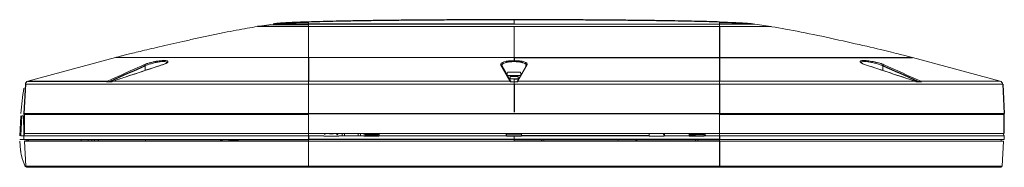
# Model space of a CAD drawing. Header units: millimetres. Extents: x 6 to 425, y 6 to 273.
# Tile 69 of 103: x 219.01 to 247.76, y 178.41 to 182.72. Entities that reach past the tile are written whole.
import ezdxf

# ---------------------------------------------------------------- set-up
doc = ezdxf.new("R2010")
doc.units = ezdxf.units.MM

msp = doc.modelspace()

# ---------------------------------------------------------------- linework, layer by layer
at = {"color": 144, "linetype": 'Continuous', "lineweight": 18}
for p, q in [((226.414, 182.594), (225.953, 182.523)), ((227.445, 182.523), (227.445, 182.594)), ((233.445, 182.523), (227.445, 182.523)), ((233.445, 182.594), (239.445, 182.594)), ((239.445, 182.523), (233.445, 182.523)), ((239.445, 182.594), (239.445, 182.523)), ((239.856, 182.625), (239.83, 182.626)), ((240.475, 182.594), (240.937, 182.523)), ((221.815, 181.62), (219.253, 180.927)), ((221.815, 181.62), (227.445, 181.62)), ((222.676, 181.376), (222.681, 181.243)), ((227.445, 181.62), (233.445, 181.62)), ((233.074, 181.454), (233.119, 181.435)), ((233.36, 180.913), (233.091, 181.393)), ((233.144, 181.447), (233.094, 181.469)), ((233.422, 181.507), (233.208, 181.507)), ((233.422, 181.528), (233.422, 181.507)), ((233.468, 181.528), (233.468, 181.507)), ((233.468, 181.507), (233.682, 181.507)), ((233.536, 180.918), (233.795, 181.378)), ((233.828, 181.409), (233.557, 180.927)), ((233.771, 181.435), (233.816, 181.454)), ((233.778, 181.478), (233.778, 181.438)), ((233.795, 181.378), (233.793, 181.347)), ((244.214, 181.376), (244.208, 181.241)), ((245.075, 181.62), (247.637, 180.927)), ((233.445, 181.191), (233.252, 181.191)), ((233.257, 181.097), (233.637, 181.097)), ((233.563, 181.085), (233.327, 181.085)), ((233.563, 181.085), (233.327, 181.085)), ((233.328, 181.083), (233.561, 181.083)), ((233.637, 181.191), (233.445, 181.191)), ((227.445, 180.836), (219.179, 180.836)), ((221.552, 180.91), (221.706, 180.91)), ((221.654, 180.918), (221.725, 180.924)), ((221.733, 180.927), (227.445, 180.927)), ((227.445, 180.836), (227.445, 180.927)), ((227.445, 180.927), (233.332, 180.927)), ((233.445, 180.836), (227.445, 180.836)), ((227.445, 180.836), (227.445, 179.985)), ((233.314, 180.996), (233.445, 180.996)), ((233.328, 181.061), (233.328, 180.996)), ((233.561, 181.061), (233.328, 181.061)), ((233.353, 180.918), (233.333, 180.926)), ((233.336, 180.91), (233.445, 180.91)), ((233.351, 180.922), (233.353, 180.918)), ((233.445, 180.996), (233.445, 180.91)), ((233.445, 180.836), (233.445, 180.91)), ((233.445, 180.91), (233.554, 180.91)), ((239.445, 180.836), (233.445, 180.836)), ((233.557, 180.926), (233.536, 180.918)), ((233.557, 180.927), (239.445, 180.927)), ((233.561, 180.996), (233.561, 181.061)), ((239.445, 180.836), (239.445, 180.927)), ((239.445, 180.927), (245.157, 180.927)), ((247.71, 180.836), (239.445, 180.836)), ((245.163, 180.925), (245.236, 180.918)), ((245.183, 180.91), (245.338, 180.91)), ((245.316, 180.927), (247.637, 180.927)), ((219.15, 179.956), (227.445, 179.956)), ((227.445, 179.952), (219.15, 179.952)), ((219.15, 179.952), (219.15, 179.396)), ((227.445, 179.952), (227.445, 179.396)), ((239.445, 179.985), (247.755, 179.985)), ((239.445, 179.956), (247.74, 179.956)), ((247.74, 179.952), (239.445, 179.952)), ((239.445, 179.952), (239.445, 179.396)), ((219.014, 179.331), (219.045, 179.912)), ((219.047, 179.331), (219.078, 179.912)), ((219.078, 179.912), (219.129, 179.912)), ((219.129, 179.912), (219.138, 179.396)), ((219.15, 179.912), (219.129, 179.912)), ((219.133, 179.331), (219.134, 179.396)), ((219.133, 179.331), (219.168, 179.396)), ((219.134, 179.396), (219.138, 179.396)), ((219.138, 179.396), (219.15, 179.396)), ((219.15, 179.396), (227.445, 179.396)), ((219.15, 179.396), (219.15, 179.387)), ((227.445, 179.331), (227.445, 179.396)), ((227.445, 179.396), (239.445, 179.396)), ((227.887, 179.395), (227.92, 179.395)), ((227.92, 179.393), (227.92, 179.396)), ((228.056, 179.395), (227.92, 179.395)), ((227.92, 179.379), (227.92, 179.393)), ((227.92, 179.379), (227.92, 179.362)), ((228.056, 179.391), (228.056, 179.396)), ((228.167, 179.396), (228.167, 179.391)), ((228.303, 179.395), (228.167, 179.395)), ((228.27, 179.362), (228.27, 179.376)), ((228.303, 179.395), (228.337, 179.395)), ((228.303, 179.393), (228.303, 179.379)), ((228.431, 179.396), (228.43, 179.331)), ((228.497, 179.331), (228.498, 179.396)), ((228.893, 179.331), (228.892, 179.396)), ((228.96, 179.331), (228.959, 179.396)), ((229.053, 179.394), (229.087, 179.394)), ((229.053, 179.394), (229.053, 179.394)), ((229.053, 179.394), (229.087, 179.394)), ((229.087, 179.394), (229.087, 179.396)), ((229.087, 179.394), (229.087, 179.362)), ((229.087, 179.362), (229.47, 179.362)), ((229.47, 179.362), (229.087, 179.362)), ((229.437, 179.393), (229.12, 179.393)), ((229.12, 179.393), (229.12, 179.379)), ((229.437, 179.379), (229.12, 179.379)), ((229.437, 179.379), (229.437, 179.393)), ((229.47, 179.396), (229.47, 179.362)), ((229.47, 179.394), (229.497, 179.394)), ((229.47, 179.394), (229.497, 179.394)), ((229.47, 179.362), (229.47, 179.362)), ((233.663, 179.362), (233.227, 179.362)), ((233.637, 179.396), (233.637, 179.394)), ((233.664, 179.396), (233.663, 179.331)), ((237.394, 179.331), (237.393, 179.396)), ((237.813, 179.396), (237.812, 179.362)), ((237.83, 179.362), (237.812, 179.362)), ((238.561, 179.331), (238.559, 179.396)), ((238.996, 179.362), (238.56, 179.362)), ((238.577, 179.362), (238.577, 179.396)), ((238.577, 179.395), (238.587, 179.395)), ((238.587, 179.379), (238.587, 179.393)), ((238.587, 179.379), (238.587, 179.362)), ((238.604, 179.378), (238.587, 179.378)), ((238.937, 179.376), (238.62, 179.376)), ((238.97, 179.378), (238.952, 179.378)), ((238.97, 179.393), (238.97, 179.396)), ((238.97, 179.395), (238.98, 179.395)), ((238.97, 179.393), (238.97, 179.379)), ((238.97, 179.379), (238.97, 179.378)), ((238.98, 179.396), (238.979, 179.362)), ((238.997, 179.396), (238.996, 179.331)), ((238.996, 179.362), (239.046, 179.362)), ((238.997, 179.395), (239.003, 179.395)), ((239.007, 179.396), (239.003, 179.395)), ((239.429, 179.362), (239.445, 179.362)), ((239.445, 179.331), (239.445, 179.396)), ((239.445, 179.396), (247.74, 179.396)), ((247.757, 179.331), (247.722, 179.396)), ((219.04, 178.912), (219.021, 179.179)), ((219.047, 179.331), (219.133, 179.331)), ((219.047, 179.229), (219.138, 179.229)), ((219.133, 179.331), (219.138, 179.229)), ((227.445, 179.331), (219.133, 179.331)), ((227.445, 179.229), (219.138, 179.229)), ((219.154, 179.179), (219.192, 178.444)), ((219.22, 179.179), (219.225, 179.229)), ((219.268, 179.229), (219.27, 179.179)), ((220.804, 179.179), (220.805, 179.229)), ((221.012, 179.19), (221.117, 179.19)), ((221.302, 179.19), (221.197, 179.19)), ((222.686, 179.179), (222.686, 179.229)), ((224.882, 179.19), (224.92, 179.19)), ((225.12, 179.19), (225.158, 179.19)), ((225.126, 179.19), (225.126, 179.179)), ((225.155, 179.212), (225.396, 179.212)), ((225.157, 179.179), (225.157, 179.19)), ((227.894, 179.331), (227.445, 179.331)), ((227.445, 179.179), (227.445, 179.229)), ((227.445, 179.179), (227.445, 178.444)), ((233.445, 179.179), (227.445, 179.179)), ((227.894, 179.331), (227.894, 179.318)), ((227.894, 179.318), (228.329, 179.318)), ((229.061, 179.331), (228.329, 179.331)), ((228.329, 179.318), (228.329, 179.331)), ((229.061, 179.331), (229.061, 179.318)), ((229.496, 179.328), (229.061, 179.328)), ((229.496, 179.318), (229.061, 179.318)), ((229.496, 179.318), (229.496, 179.331)), ((233.227, 179.331), (229.496, 179.331)), ((233.227, 179.331), (233.227, 179.318)), ((233.227, 179.318), (233.445, 179.318)), ((233.445, 179.318), (233.445, 179.229)), ((233.445, 179.318), (233.662, 179.318)), ((233.445, 179.179), (233.445, 179.229)), ((233.662, 179.318), (233.663, 179.331)), ((234.311, 179.229), (234.31, 179.179)), ((236.484, 179.19), (236.477, 179.229)), ((236.982, 179.181), (236.982, 179.189)), ((237.015, 179.218), (237.015, 179.21)), ((237.033, 179.229), (237.026, 179.19)), ((237.829, 179.318), (237.394, 179.318)), ((237.829, 179.318), (237.829, 179.331)), ((238.561, 179.331), (237.829, 179.331)), ((238.561, 179.331), (238.561, 179.318)), ((238.744, 179.328), (238.561, 179.328)), ((238.561, 179.318), (238.996, 179.318)), ((238.744, 179.318), (238.744, 179.328)), ((238.746, 179.229), (238.747, 179.179)), ((238.811, 179.229), (238.81, 179.179)), ((238.996, 179.318), (238.996, 179.331)), ((239.445, 179.331), (238.996, 179.331)), ((239.429, 179.331), (239.429, 179.335)), ((239.445, 179.335), (239.429, 179.335)), ((247.757, 179.331), (239.445, 179.331)), ((247.751, 179.229), (239.445, 179.229)), ((239.445, 179.179), (239.445, 179.229)), ((247.736, 179.179), (239.445, 179.179)), ((247.669, 179.179), (247.665, 179.229)), ((247.736, 179.179), (247.697, 178.444)), ((247.757, 179.331), (247.751, 179.229)), ((219.226, 178.412), (219.209, 178.412)), ((227.445, 178.444), (239.445, 178.444)), ((227.445, 178.444), (227.445, 178.412))]:
    msp.add_line(p, q, dxfattribs=at)
at = {"color": 7, "linetype": 'Continuous', "lineweight": 25}
for p, q in [((227.06, 182.626), (227.033, 182.625)), ((233.445, 182.594), (227.445, 182.594)), ((227.445, 181.62), (227.445, 180.927)), ((233.332, 180.927), (233.062, 181.409)), ((233.445, 181.62), (233.445, 181.529)), ((233.445, 181.62), (239.445, 181.62)), ((233.797, 181.353), (233.799, 181.392)), ((239.445, 181.62), (239.445, 180.927)), ((239.445, 181.62), (245.075, 181.62)), ((219.179, 180.836), (219.135, 179.985)), ((219.253, 180.927), (221.574, 180.927)), ((233.445, 180.996), (233.58, 180.996)), ((233.445, 180.836), (233.445, 180.019)), ((239.445, 180.836), (239.445, 179.985)), ((247.71, 180.836), (247.755, 179.985)), ((219.15, 179.952), (219.135, 179.985)), ((219.135, 179.985), (227.445, 179.985)), ((227.445, 179.952), (227.445, 179.985)), ((227.445, 179.985), (239.445, 179.985)), ((239.445, 179.952), (239.445, 179.985)), ((247.74, 179.952), (247.755, 179.985)), ((247.74, 179.952), (247.74, 179.396)), ((227.881, 179.396), (227.887, 179.395)), ((228.337, 179.395), (228.342, 179.396)), ((229.087, 179.362), (229.087, 179.362)), ((229.497, 179.396), (229.496, 179.331)), ((233.227, 179.331), (233.226, 179.396)), ((237.83, 179.396), (237.829, 179.331)), ((238.587, 179.393), (238.587, 179.396)), ((227.445, 179.179), (219.154, 179.179)), ((227.445, 179.331), (227.445, 179.229)), ((233.445, 179.229), (227.445, 179.229)), ((239.445, 179.229), (233.445, 179.229)), ((239.445, 179.179), (233.445, 179.179)), ((237.394, 179.331), (233.663, 179.331)), ((234.246, 179.229), (234.247, 179.179)), ((237.394, 179.331), (237.394, 179.318)), ((239.445, 179.331), (239.445, 179.229)), ((239.445, 179.179), (239.445, 178.444)), ((219.192, 178.444), (227.445, 178.444)), ((227.445, 178.412), (219.226, 178.412)), ((239.445, 178.412), (227.445, 178.412)), ((239.445, 178.444), (247.697, 178.444)), ((239.445, 178.444), (239.445, 178.412)), ((247.664, 178.412), (239.445, 178.412))]:
    msp.add_line(p, q, dxfattribs=at)
at = {"color": 7, "linetype": 'Continuous', "lineweight": 25, "flags": 128}
for points in [[(226.414, 182.594), (226.414, 182.594)], [(229.044, 179.396), (229.047, 179.395), (229.053, 179.394)]]:
    msp.add_lwpolyline(points, dxfattribs=at)
at = {"color": 144, "linetype": 'Continuous', "lineweight": 18, "flags": 128}
for points in [[(223.185, 181.406), (223.181, 181.406), (223.181, 181.406)], [(243.705, 181.406), (243.709, 181.406), (243.709, 181.406)], [(228.27, 179.376), (228.276, 179.376), (228.283, 179.377), (228.288, 179.379), (228.293, 179.381), (228.298, 179.384), (228.301, 179.386), (228.303, 179.39), (228.303, 179.393)], [(228.303, 179.379), (228.303, 179.376), (228.301, 179.373), (228.298, 179.37), (228.293, 179.367), (228.288, 179.365), (228.283, 179.364), (228.276, 179.363), (228.27, 179.362)], [(229.053, 179.394), (229.047, 179.395), (229.043, 179.396)], [(238.587, 179.393), (238.587, 179.39), (238.589, 179.386), (238.592, 179.384), (238.596, 179.381), (238.601, 179.379), (238.607, 179.377), (238.613, 179.376), (238.62, 179.376)], [(238.937, 179.376), (238.943, 179.376), (238.949, 179.377), (238.955, 179.379), (238.96, 179.381), (238.964, 179.384), (238.967, 179.386), (238.969, 179.39), (238.97, 179.393)]]:
    msp.add_lwpolyline(points, dxfattribs=at)
at = {"color": 7, "linetype": 'Continuous', "lineweight": 25}
msp.add_arc((222.641, 181.371), 0.0353, 7.813, 86.8849, dxfattribs=at)
at = {"color": 144, "linetype": 'Continuous', "lineweight": 18}
for centre, radius, start, end in [((233.063, 181.377), 0.0316, 29.8393, 92.9232), ((244.249, 181.371), 0.0353, 93.1151, 172.187), ((233.4, 181.142), 0.155, 161.7104, 190.389), ((233.327, 181.083), 0.00169, 90, 91.9628), ((233.327, 181.083), 0.00169, 0, 90), ((233.563, 181.083), 0.00169, 90, 180), ((233.563, 181.083), 0.00169, 88.0372, 90), ((233.49, 181.142), 0.155, 344.7742, 18.2896), ((219.279, 180.83), 0.1, 105.135, 177), ((221.573, 180.896), 0.0309, 33.2274, 89.348), ((221.732, 180.915), 0.0117, 86.4362, 143.3933), ((233.334, 180.895), 0.0318, 33.9818, 92.8142), ((245.158, 180.915), 0.0117, 36.6067, 93.5638), ((245.317, 180.896), 0.0309, 90.652, 146.7726), ((247.61, 180.83), 0.1, 3, 74.865), ((225.701, 179.554), 6.667, 169.8758, 176.2918), ((228.112, 179.959), 0.57, 264.4585, 275.5415), ((229.119, 179.454), 0.0611, 252.9438, 270.6946), ((229.437, 179.454), 0.0611, 269.3054, 287.0562), ((219.206, 179.212), 0.0333, 270, 350), ((236.516, 179.196), 0.0333, 190, 210.0662), ((236.984, 179.22), 0.0315, 266.4299, 355.9173), ((236.984, 179.213), 0.0315, 266.4299, 355.9173), ((236.993, 179.196), 0.0333, 329.9338, 350), ((220.6, 179.104), 1.572, 192.9087, 205.0712), ((219.226, 178.446), 0.0333, 183, 270), ((247.664, 178.446), 0.0333, 270, 357)]:
    msp.add_arc(centre, radius, start, end, dxfattribs=at)
for centre, major_axis, ratio, start_param, end_param in [((233.445, 181.424), (0.387, 0), 0.270502, 1.570796, 3.292295), ((233.445, 181.424), (0.387, 0), 0.270502, 6.132483, 7.853982), ((233.333, 180.83), (-0.0036, 0.1), 0.091572, 5.639154, 6.015774), ((233.57, 180.918), (0.0409, 0.0054), 0.182985, 2.527954, 3.074167), ((233.556, 180.83), (0.0036, 0.1), 0.091572, 0.267412, 0.644032), ((227.677, 173.807), (-2.407, 38.827), 0.164265, 1.420526, 1.421542), ((227.673, 173.87), (-2.367, 38.187), 0.164265, 1.419838, 1.420872), ((227.213, 173.807), (2.407, 38.827), 0.164265, 1.440889, 1.441906), ((226.878, 181.07), (-5.743, 34.537), 0.058402, 1.614418, 1.615551), ((226.889, 181.007), (-5.636, 33.898), 0.058402, 1.613554, 1.614709), ((226.808, 173.807), (6.456, 38.827), 0.058402, 1.440418, 1.441435)]:
    msp.add_ellipse(centre, major_axis=major_axis, ratio=ratio, start_param=start_param, end_param=end_param, dxfattribs=at)
at = {"color": 7, "linetype": 'Continuous', "lineweight": 25}
for centre, major_axis, ratio, start_param, end_param in [((233.319, 180.918), (0.0409, -0.0054), 0.182985, 0.27021, 0.613639), ((233.319, 180.918), (0.0409, -0.0054), 0.182985, 0.067425, 0.136469), ((227.217, 173.87), (2.367, 38.187), 0.164265, 1.440202, 1.441235), ((228.082, 173.807), (-6.456, 38.827), 0.058402, 1.420997, 1.422013), ((228.071, 173.87), (-6.35, 38.187), 0.058402, 1.420309, 1.421343)]:
    msp.add_ellipse(centre, major_axis=major_axis, ratio=ratio, start_param=start_param, end_param=end_param, dxfattribs=at)
at = {"color": 144, "linetype": 'Continuous', "lineweight": 18}
for points, knots in [([(225.953, 182.523), (225.861, 182.508), (225.762, 182.492), (225.555, 182.456), (225.446, 182.436), (225.22, 182.393), (225.103, 182.371), (224.863, 182.323), (224.617, 182.272), (224.366, 182.219), (224.116, 182.165), (223.992, 182.137), (223.624, 182.055), (223.387, 182.001), (222.954, 181.9), (222.759, 181.854), (222.508, 181.794), (222.431, 181.775), (222.293, 181.741), (222.232, 181.726), (222.124, 181.699), (222.077, 181.688), (222.017, 181.673), (221.999, 181.668), (221.966, 181.659), (221.89, 181.64), (221.847, 181.628), (221.815, 181.62)], [0, 0, 0, 0, 0.0625, 0.0625, 0.125, 0.125, 0.1875, 0.1875, 0.25, 0.3125, 0.3125, 0.375, 0.375, 0.5, 0.5, 0.625, 0.625, 0.6875, 0.6875, 0.75, 0.75, 0.8125, 0.8125, 0.84375, 0.84375, 0.875, 1, 1, 1, 1]), ([(227.445, 182.594), (227.445, 182.595), (227.445, 182.596), (227.445, 182.598), (227.445, 182.599), (227.445, 182.602), (227.445, 182.605), (227.445, 182.608), (227.445, 182.61), (227.445, 182.613), (227.445, 182.616), (227.445, 182.62), (227.445, 182.625), (227.445, 182.629), (227.445, 182.631), (227.445, 182.632)], [0, 0, 0, 0, 0.013299, 0.026537, 0.039742, 0.053025, 0.102934, 0.15304, 0.202483, 0.251783, 0.301801, 0.475393, 0.64905, 0.824509, 1, 1, 1, 1]), ([(227.445, 182.523), (227.445, 182.521), (227.445, 182.519), (227.445, 182.478), (227.445, 182.425), (227.445, 182.301), (227.445, 182.23), (227.445, 182.085), (227.445, 182.012), (227.445, 181.88), (227.445, 181.82), (227.445, 181.75), (227.445, 181.729), (227.445, 181.694), (227.445, 181.679), (227.445, 181.644), (227.445, 181.631), (227.445, 181.62)], [0.2440624, 0.2440624, 0.2440624, 0.2440624, 0.25, 0.25, 0.375, 0.375, 0.5, 0.5, 0.625, 0.625, 0.75, 0.75, 0.8125, 0.8125, 0.875, 0.875, 1, 1, 1, 1]), ([(233.445, 182.72), (233.445, 182.724), (233.445, 182.67), (233.445, 182.598), (233.445, 182.594)], [0, 0, 0, 0, 0.95, 1, 1, 1, 1]), ([(233.445, 182.523), (233.445, 182.521), (233.445, 182.519), (233.445, 182.478), (233.445, 182.425), (233.445, 182.301), (233.445, 182.23), (233.445, 182.085), (233.445, 182.012), (233.445, 181.88), (233.445, 181.82), (233.445, 181.75), (233.445, 181.729), (233.445, 181.694), (233.445, 181.679), (233.445, 181.644), (233.445, 181.631), (233.445, 181.62)], [0.2440624, 0.2440624, 0.2440624, 0.2440624, 0.25, 0.25, 0.375, 0.375, 0.5, 0.5, 0.625, 0.625, 0.75, 0.75, 0.8125, 0.8125, 0.875, 0.875, 1, 1, 1, 1]), ([(240.475, 182.594), (240.46, 182.596), (240.424, 182.602), (240.361, 182.609), (240.278, 182.617), (240.17, 182.624), (240.033, 182.632), (239.865, 182.64), (239.666, 182.648), (239.522, 182.652), (239.445, 182.655)], [0, 0, 0, 0, 0.043879, 0.101911, 0.181386, 0.285698, 0.417646, 0.579676, 0.773463, 1, 1, 1, 1]), ([(239.445, 182.632), (239.719, 182.628), (240.101, 182.62), (240.332, 182.609), (240.426, 182.6), (240.459, 182.596), (240.475, 182.594)], [0, 0, 0, 0, 0.372322, 0.686161, 0.846126, 1, 1, 1, 1]), ([(239.445, 182.594), (239.445, 182.596), (239.445, 182.61), (239.445, 182.623), (239.445, 182.632)], [0.5662346, 0.5662346, 0.5662346, 0.5662346, 0.6162346, 1, 1, 1, 1]), ([(240.475, 182.594), (240.474, 182.594), (240.473, 182.594), (240.462, 182.594), (240.456, 182.594), (240.449, 182.594), (240.433, 182.594), (240.41, 182.594), (240.397, 182.594), (240.384, 182.594), (240.355, 182.594), (240.32, 182.594), (240.302, 182.594), (240.283, 182.594), (240.243, 182.594), (240.197, 182.594), (240.15, 182.594), (240.1, 182.594), (240.045, 182.594), (240.017, 182.594), (239.989, 182.594), (239.931, 182.594), (239.87, 182.594), (239.839, 182.594), (239.808, 182.594), (239.744, 182.594), (239.679, 182.594), (239.646, 182.594), (239.613, 182.594), (239.546, 182.594), (239.479, 182.594), (239.445, 182.594)], [0, 0, 0, 0, 0.0625, 0.125, 0.125, 0.125, 0.1875, 0.25, 0.25, 0.25, 0.3125, 0.375, 0.375, 0.375, 0.4375, 0.5, 0.5, 0.5625, 0.625, 0.625, 0.625, 0.6875, 0.75, 0.75, 0.75, 0.8125, 0.875, 0.875, 0.875, 0.9375, 1, 1, 1, 1]), ([(240.937, 182.523), (240.937, 182.523), (240.929, 182.523), (240.895, 182.523), (240.868, 182.523), (240.795, 182.523), (240.749, 182.523), (240.638, 182.523), (240.572, 182.523), (240.427, 182.523), (240.346, 182.523), (240.176, 182.523), (240.086, 182.523), (239.902, 182.523), (239.809, 182.523), (239.624, 182.523), (239.533, 182.523), (239.445, 182.523)], [0, 0, 0, 0, 0.125, 0.125, 0.25, 0.25, 0.375, 0.375, 0.5, 0.5, 0.625, 0.625, 0.75, 0.75, 0.875, 0.875, 1, 1, 1, 1]), ([(240.937, 182.523), (240.948, 182.521), (240.96, 182.519), (241.22, 182.478), (241.511, 182.425), (242.139, 182.301), (242.475, 182.23), (243.134, 182.085), (243.455, 182.012), (244.024, 181.88), (244.272, 181.82), (244.562, 181.75), (244.646, 181.729), (244.788, 181.694), (244.846, 181.679), (244.986, 181.644), (245.033, 181.631), (245.075, 181.62)], [0.2440624, 0.2440624, 0.2440624, 0.2440624, 0.25, 0.25, 0.375, 0.375, 0.5, 0.5, 0.625, 0.625, 0.75, 0.75, 0.8125, 0.8125, 0.875, 0.875, 1, 1, 1, 1]), ([(223.18, 181.408), (223.152, 181.399), (222.79, 181.28), (222.429, 181.159), (222.096, 181.048)], [0, 0, 0, 0, 0.07796, 1, 1, 1, 1]), ([(222.643, 181.406), (222.662, 181.415), (222.685, 181.424), (222.716, 181.435), (222.723, 181.437), (222.736, 181.441), (222.743, 181.443), (222.764, 181.45), (222.792, 181.459), (222.823, 181.467), (222.854, 181.475), (222.87, 181.479), (222.919, 181.49), (222.952, 181.497), (222.993, 181.505), (223.002, 181.506), (223.018, 181.509), (223.026, 181.51), (223.051, 181.514), (223.067, 181.517), (223.098, 181.521), (223.114, 181.523), (223.144, 181.526), (223.159, 181.527), (223.186, 181.529), (223.2, 181.529), (223.225, 181.53), (223.237, 181.53), (223.27, 181.529), (223.289, 181.527), (223.303, 181.524)], [0, 0, 0, 0, 0.125, 0.125, 0.15625, 0.15625, 0.1875, 0.1875, 0.25, 0.3125, 0.3125, 0.375, 0.375, 0.5, 0.5, 0.53125, 0.53125, 0.5625, 0.5625, 0.625, 0.625, 0.6875, 0.6875, 0.75, 0.75, 0.8125, 0.8125, 0.875, 0.875, 1, 1, 1, 1]), ([(223.311, 181.466), (223.312, 181.469), (223.316, 181.482), (223.284, 181.495), (223.218, 181.502), (223.119, 181.495), (223, 181.477), (222.876, 181.448), (222.759, 181.412), (222.703, 181.388), (222.676, 181.376)], [0, 0, 0, 0, 0.0548808, 0.1820801, 0.3091524, 0.4396522, 0.5755812, 0.7161177, 0.8580586, 1, 1, 1, 1]), ([(223.316, 181.47), (223.316, 181.47), (223.316, 181.471), (223.308, 181.463), (223.291, 181.452), (223.265, 181.438), (223.229, 181.423), (223.198, 181.411), (223.179, 181.405), (223.177, 181.405)], [0, 0, 0, 0, 0.092749, 0.240823, 0.401641, 0.58307, 0.775575, 0.975094, 1, 1, 1, 1]), ([(223.303, 181.524), (223.314, 181.522), (223.322, 181.519), (223.331, 181.514), (223.334, 181.512), (223.338, 181.509), (223.34, 181.507), (223.343, 181.501), (223.343, 181.496), (223.341, 181.489), (223.339, 181.487), (223.336, 181.482), (223.334, 181.479), (223.325, 181.471), (223.318, 181.465), (223.305, 181.457), (223.3, 181.454), (223.289, 181.448), (223.283, 181.445), (223.264, 181.436), (223.25, 181.43), (223.22, 181.418), (223.203, 181.412), (223.185, 181.406)], [0, 0, 0, 0, 0.125, 0.125, 0.1875, 0.1875, 0.25, 0.25, 0.375, 0.375, 0.4375, 0.4375, 0.5, 0.5, 0.625, 0.625, 0.6875, 0.6875, 0.75, 0.75, 0.875, 0.875, 1, 1, 1, 1]), ([(233.445, 181.499), (233.423, 181.498), (233.362, 181.497), (233.267, 181.487), (233.176, 181.465), (233.113, 181.435), (233.089, 181.41), (233.092, 181.395), (233.093, 181.392)], [0, 0, 0, 0, 0.11717, 0.318735, 0.521288, 0.730856, 0.948857, 1, 1, 1, 1]), ([(233.795, 181.378), (233.797, 181.382), (233.798, 181.386), (233.799, 181.393), (233.799, 181.397), (233.797, 181.408), (233.793, 181.415), (233.779, 181.429), (233.77, 181.436), (233.747, 181.449), (233.733, 181.456), (233.708, 181.464), (233.699, 181.467), (233.681, 181.472), (233.671, 181.475), (233.651, 181.479), (233.641, 181.481), (233.619, 181.485), (233.607, 181.487), (233.572, 181.492), (233.548, 181.494), (233.51, 181.497), (233.497, 181.498), (233.471, 181.498), (233.458, 181.499), (233.445, 181.499)], [0, 0, 0, 0, 0.0625, 0.0625, 0.125, 0.125, 0.25, 0.25, 0.375, 0.375, 0.5, 0.5, 0.5625, 0.5625, 0.625, 0.625, 0.6875, 0.6875, 0.75, 0.75, 0.875, 0.875, 0.9375, 0.9375, 1, 1, 1, 1]), ([(243.705, 181.406), (243.683, 181.414), (243.662, 181.421), (243.635, 181.432), (243.627, 181.436), (243.611, 181.443), (243.603, 181.447), (243.583, 181.458), (243.572, 181.465), (243.56, 181.475), (243.557, 181.478), (243.552, 181.485), (243.55, 181.488), (243.547, 181.494), (243.547, 181.496), (243.548, 181.502), (243.549, 181.504), (243.554, 181.512), (243.561, 181.516), (243.575, 181.521), (243.58, 181.523), (243.593, 181.525), (243.6, 181.526), (243.623, 181.529), (243.64, 181.53), (243.671, 181.53), (243.681, 181.53), (243.703, 181.529), (243.715, 181.528), (243.739, 181.526), (243.751, 181.525), (243.776, 181.523), (243.789, 181.521), (243.829, 181.516), (243.856, 181.512), (243.912, 181.502), (243.94, 181.497), (243.981, 181.488), (243.995, 181.485), (244.023, 181.478), (244.036, 181.475), (244.075, 181.465), (244.101, 181.458), (244.137, 181.447), (244.148, 181.443), (244.171, 181.436), (244.181, 181.432), (244.202, 181.425), (244.212, 181.421), (244.23, 181.414), (244.239, 181.41), (244.247, 181.406)], [0, 0, 0, 0, 0.0625, 0.0625, 0.09375, 0.09375, 0.125, 0.125, 0.1875, 0.1875, 0.21875, 0.21875, 0.25, 0.25, 0.28125, 0.28125, 0.3125, 0.3125, 0.375, 0.375, 0.40625, 0.40625, 0.4375, 0.4375, 0.5, 0.5, 0.53125, 0.53125, 0.5625, 0.5625, 0.59375, 0.59375, 0.625, 0.625, 0.6875, 0.6875, 0.75, 0.75, 0.78125, 0.78125, 0.8125, 0.8125, 0.875, 0.875, 0.90625, 0.90625, 0.9375, 0.9375, 0.96875, 0.96875, 1, 1, 1, 1]), ([(244.214, 181.376), (244.21, 181.378), (244.181, 181.392), (244.113, 181.418), (244.001, 181.451), (243.883, 181.478), (243.771, 181.495), (243.674, 181.502), (243.606, 181.495), (243.572, 181.482), (243.578, 181.469), (243.58, 181.465)], [0, 0, 0, 0, 0.024603, 0.164508, 0.299952, 0.430334, 0.557316, 0.684172, 0.814449, 0.950146, 1, 1, 1, 1]), ([(245.162, 180.926), (244.823, 181.039), (244.339, 181.199), (243.854, 181.358), (243.709, 181.405)], [0, 0, 0, 0, 0.700258, 1, 1, 1, 1]), ([(221.552, 180.91), (221.555, 180.914), (221.559, 180.918), (221.566, 180.923), (221.57, 180.925), (221.574, 180.927)], [0, 0, 0, 0, 0.5, 0.5, 1, 1, 1, 1]), ([(221.654, 180.918), (221.645, 180.917), (221.636, 180.916), (221.618, 180.914), (221.609, 180.914), (221.599, 180.913)], [0, 0, 0, 0, 0.5, 0.5, 1, 1, 1, 1]), ([(221.706, 180.91), (221.705, 180.91), (221.702, 180.911), (221.7, 180.911), (221.701, 180.911), (221.704, 180.912), (221.707, 180.912), (221.708, 180.912)], [0, 0, 0, 0, 0.160593, 0.336064, 0.609724, 0.88065, 1, 1, 1, 1]), ([(221.733, 180.927), (221.728, 180.925), (221.723, 180.923), (221.714, 180.918), (221.71, 180.914), (221.706, 180.91)], [0, 0, 0, 0, 0.5, 0.5, 1, 1, 1, 1]), ([(233.36, 180.913), (233.36, 180.913), (233.36, 180.912), (233.359, 180.912), (233.358, 180.912), (233.354, 180.911), (233.352, 180.911), (233.345, 180.911), (233.34, 180.91), (233.336, 180.91)], [0, 0, 0, 0, 0.25, 0.25, 0.5, 0.5, 0.75, 0.75, 1, 1, 1, 1]), ([(233.53, 180.913), (233.53, 180.913), (233.53, 180.912), (233.531, 180.912), (233.532, 180.912), (233.536, 180.911), (233.538, 180.911), (233.545, 180.911), (233.549, 180.91), (233.554, 180.91)], [0, 0, 0, 0, 0.25, 0.25, 0.5, 0.5, 0.75, 0.75, 1, 1, 1, 1]), ([(245.183, 180.91), (245.179, 180.914), (245.175, 180.918), (245.166, 180.923), (245.162, 180.925), (245.157, 180.927)], [0, 0, 0, 0, 0.5, 0.5, 1, 1, 1, 1]), ([(245.182, 180.912), (245.183, 180.912), (245.186, 180.912), (245.189, 180.911), (245.19, 180.911), (245.187, 180.911), (245.185, 180.91), (245.183, 180.91)], [0, 0, 0, 0, 0.11935, 0.390276, 0.663936, 0.839407, 1, 1, 1, 1]), ([(245.236, 180.918), (245.245, 180.917), (245.253, 180.916), (245.272, 180.914), (245.281, 180.914), (245.291, 180.913)], [0, 0, 0, 0, 0.5, 0.5, 1, 1, 1, 1]), ([(245.316, 180.927), (245.32, 180.925), (245.324, 180.923), (245.331, 180.918), (245.334, 180.914), (245.338, 180.91)], [0, 0, 0, 0, 0.5, 0.5, 1, 1, 1, 1]), ([(219.02, 179.229), (219.02, 179.229), (219.023, 179.229), (219.033, 179.229), (219.04, 179.229), (219.047, 179.229)], [2.357564, 2.357564, 2.357564, 2.357564, 3.141593, 3.141593, 3.925621, 3.925621, 3.925621, 3.925621]), ([(221.117, 179.19), (221.117, 179.186), (221.117, 179.182), (221.118, 179.179), (221.118, 179.179)], [0, 0, 0, 0, 0.959189, 1, 1, 1, 1]), ([(221.301, 179.179), (221.301, 179.182), (221.302, 179.185), (221.302, 179.189), (221.302, 179.19)], [0, 0, 0, 0, 0.869918, 1, 1, 1, 1]), ([(224.886, 179.179), (224.885, 179.182), (224.883, 179.185), (224.882, 179.189), (224.882, 179.19)], [0, 0, 0, 0, 0.869825, 1, 1, 1, 1]), ([(224.92, 179.19), (224.921, 179.186), (224.922, 179.182), (224.924, 179.179), (224.924, 179.179)], [0, 0, 0, 0, 0.959189, 1, 1, 1, 1]), ([(225.124, 179.179), (225.123, 179.182), (225.121, 179.185), (225.12, 179.189), (225.12, 179.19)], [0, 0, 0, 0, 0.8671922, 1, 1, 1, 1]), ([(225.392, 179.19), (225.391, 179.186), (225.391, 179.182), (225.388, 179.179), (225.388, 179.179)], [0, 0, 0, 0, 0.959194, 1, 1, 1, 1]), ([(219.068, 178.752), (219.062, 178.779), (219.056, 178.806), (219.049, 178.846), (219.047, 178.859), (219.044, 178.879), (219.043, 178.886), (219.042, 178.896), (219.041, 178.899), (219.041, 178.904), (219.04, 178.906), (219.04, 178.908), (219.04, 178.909), (219.04, 178.91), (219.04, 178.911), (219.04, 178.911), (219.04, 178.912), (219.04, 178.912)], [0, 0, 0, 0, 0.5, 0.5, 0.75, 0.75, 0.875, 0.875, 0.9375, 0.9375, 0.96875, 0.96875, 0.984375, 0.984375, 0.992188, 0.992188, 1, 1, 1, 1])]:
    msp.add_open_spline(points, degree=3, knots=knots, dxfattribs=at)
at = {"color": 7, "linetype": 'Continuous', "lineweight": 25}
for points, knots in [([(227.445, 182.523), (227.357, 182.523), (227.266, 182.523), (227.081, 182.523), (226.988, 182.523), (226.804, 182.523), (226.714, 182.523), (226.543, 182.523), (226.463, 182.523), (226.317, 182.523), (226.252, 182.523), (226.141, 182.523), (226.094, 182.523), (226.022, 182.523), (225.995, 182.523), (225.961, 182.523), (225.953, 182.523), (225.953, 182.523)], [0, 0, 0, 0, 0.125, 0.125, 0.25, 0.25, 0.375, 0.375, 0.5, 0.5, 0.625, 0.625, 0.75, 0.75, 0.875, 0.875, 1, 1, 1, 1]), ([(227.445, 182.655), (227.368, 182.652), (227.224, 182.648), (227.024, 182.64), (226.857, 182.632), (226.72, 182.624), (226.612, 182.617), (226.528, 182.609), (226.466, 182.602), (226.43, 182.596), (226.414, 182.594)], [0, 0, 0, 0, 0.226537, 0.420324, 0.582354, 0.714302, 0.818614, 0.898089, 0.956121, 1, 1, 1, 1]), ([(227.445, 182.632), (227.407, 182.632), (227.332, 182.631), (227.22, 182.629), (227.107, 182.627), (226.995, 182.624), (226.882, 182.621), (226.765, 182.618), (226.644, 182.613), (226.545, 182.608), (226.473, 182.601), (226.441, 182.597), (226.422, 182.595), (226.417, 182.594), (226.414, 182.594)], [0, 0, 0, 0, 0.109174, 0.218086, 0.327018, 0.436185, 0.545487, 0.654725, 0.776932, 0.899437, 0.942755, 0.986037, 0.993017, 1, 1, 1, 1]), ([(226.414, 182.594), (226.415, 182.594), (226.415, 182.594), (226.416, 182.594), (226.418, 182.594), (226.421, 182.594), (226.424, 182.594), (226.429, 182.594), (226.434, 182.594), (226.445, 182.594), (226.465, 182.594), (226.501, 182.594), (226.545, 182.594), (226.613, 182.594), (226.712, 182.594), (226.835, 182.594), (226.952, 182.594), (227.055, 182.594), (227.163, 182.594), (227.251, 182.594), (227.316, 182.594), (227.359, 182.594), (227.402, 182.594), (227.431, 182.594), (227.445, 182.594)], [0, 0, 0, 0, 0.01796, 0.036357, 0.054654, 0.07251, 0.090271, 0.107994, 0.125723, 0.143488, 0.204435, 0.265475, 0.326481, 0.387508, 0.500024, 0.612544, 0.68298, 0.753408, 0.823883, 0.894202, 0.920309, 0.946507, 0.973465, 1, 1, 1, 1]), ([(233.445, 182.72), (233.197, 182.72), (232.713, 182.72), (232.004, 182.718), (231.33, 182.714), (230.691, 182.71), (230.09, 182.705), (229.539, 182.698), (229.036, 182.691), (228.581, 182.683), (228.166, 182.675), (227.792, 182.666), (227.556, 182.659), (227.445, 182.655)], [0, 0, 0, 0, 0.123658, 0.241862, 0.35434, 0.460819, 0.561023, 0.654682, 0.73675, 0.812537, 0.881819, 0.944378, 1, 1, 1, 1]), ([(239.445, 182.655), (239.345, 182.658), (239.132, 182.665), (238.797, 182.673), (238.428, 182.681), (238.026, 182.688), (237.593, 182.695), (237.129, 182.701), (236.617, 182.706), (236.057, 182.711), (235.448, 182.715), (234.807, 182.718), (234.136, 182.72), (233.678, 182.72), (233.445, 182.72)], [0, 0, 0, 0, 0.0503032, 0.1063471, 0.1679703, 0.2350096, 0.3073001, 0.3846775, 0.4669767, 0.5629906, 0.6645312, 0.7713684, 0.8832692, 1, 1, 1, 1]), ([(239.445, 182.523), (239.445, 182.508), (239.445, 182.492), (239.445, 182.456), (239.445, 182.436), (239.445, 182.393), (239.445, 182.371), (239.445, 182.323), (239.445, 182.272), (239.445, 182.219), (239.445, 182.165), (239.445, 182.137), (239.445, 182.055), (239.445, 182.001), (239.445, 181.9), (239.445, 181.854), (239.445, 181.794), (239.445, 181.775), (239.445, 181.741), (239.445, 181.726), (239.445, 181.699), (239.445, 181.688), (239.445, 181.673), (239.445, 181.668), (239.445, 181.659), (239.445, 181.64), (239.445, 181.628), (239.445, 181.62)], [0, 0, 0, 0, 0.0625, 0.0625, 0.125, 0.125, 0.1875, 0.1875, 0.25, 0.3125, 0.3125, 0.375, 0.375, 0.5, 0.5, 0.625, 0.625, 0.6875, 0.6875, 0.75, 0.75, 0.8125, 0.8125, 0.84375, 0.84375, 0.875, 1, 1, 1, 1])]:
    msp.add_open_spline(points, degree=3, knots=knots, dxfattribs=at)
at = {"color": 144, "linetype": 'Continuous', "lineweight": 18}
for points in [[(227.445, 182.632), (227.445, 182.646), (227.445, 182.655), (227.445, 182.655)], [(221.574, 180.927), (221.93, 181.087), (222.286, 181.247), (222.643, 181.406)], [(223.185, 181.406), (222.822, 181.287), (222.458, 181.167), (222.095, 181.047)], [(245.157, 180.927), (244.673, 181.087), (244.189, 181.247), (243.705, 181.406)], [(244.247, 181.406), (244.604, 181.247), (244.96, 181.087), (245.316, 180.927)], [(222.095, 181.047), (221.974, 181.007), (221.853, 180.967), (221.733, 180.927)], [(219.179, 178.431), (219.178, 178.433), (219.177, 178.435), (219.176, 178.438)]]:
    msp.add_open_spline(points, degree=3, dxfattribs=at)
at = {"color": 7, "linetype": 'Continuous', "lineweight": 25}
for points in [[(239.445, 182.655), (239.445, 182.655), (239.445, 182.646), (239.445, 182.632)], [(222.676, 181.376), (222.335, 181.224), (221.994, 181.071), (221.654, 180.918)], [(245.236, 180.918), (244.896, 181.071), (244.555, 181.224), (244.214, 181.376)]]:
    msp.add_open_spline(points, degree=3, dxfattribs=at)

doc.saveas('drawing.dxf')
